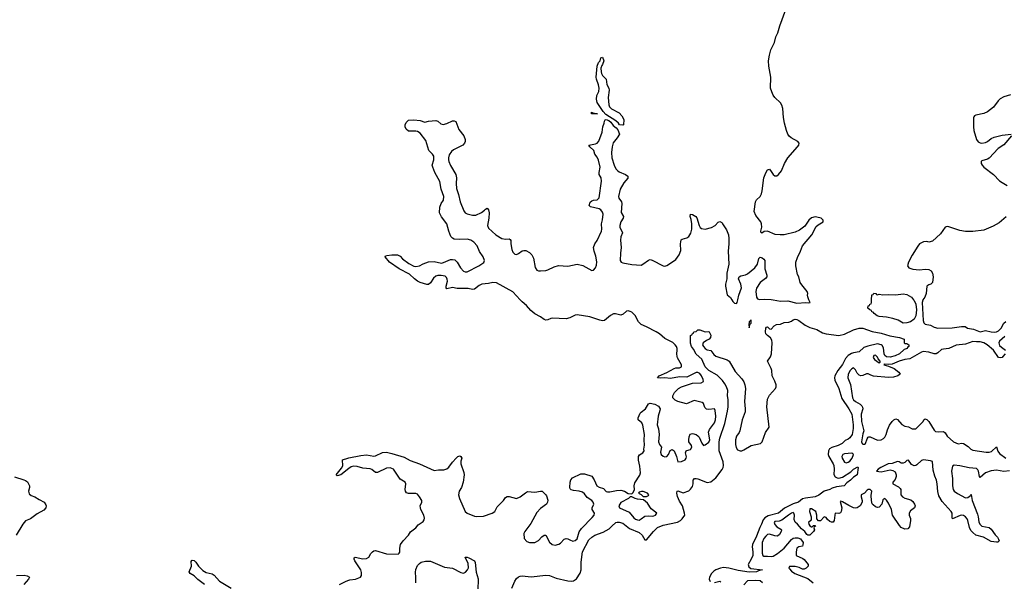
# Model space of a CAD drawing. Header units: inches. Extents: x 2323201 to 2563958, y 895391 to 1023096.
# Tile 55 of 196: x 2446405 to 2457155, y 956926 to 963059. Entities that reach past the tile are written whole.
import ezdxf

# ---------------------------------------------------------------- set-up
doc = ezdxf.new("R2010")
doc.units = ezdxf.units.IN
doc.header["$MEASUREMENT"] = 0
for name, color, linetype in [('C4945', 7, 'Continuous'), ('C4955', 7, 'Continuous'), ('C4956', 7, 'Continuous')]:
    doc.layers.add(name, color=color, linetype=linetype)

msp = doc.modelspace()

# ---------------------------------------------------------------- linework, layer by layer
at = {"layer": 'C4945', "color": 5, "elevation": 80}
for points in [[(2450000, 958157), (2449910, 958089), (2449870, 958078), (2449862, 958090), (2449919, 958161), (2449933, 958187), (2449928, 958252), (2449988, 958272), (2450000, 958275)], [(2446350, 958066), (2446450, 958036), (2446470, 958027), (2446490, 958011), (2446513, 957970), (2446513, 957950), (2446503, 957910), (2446510, 957883), (2446530, 957865), (2446570, 957850), (2446618, 957818), (2446672, 957792), (2446690, 957762), (2446693, 957750), (2446691, 957730), (2446670, 957702), (2446597, 957663), (2446522, 957610), (2446470, 957585), (2446438, 957550), (2446367, 957430)], [(2448424, 956890), (2448350, 956947), (2448310, 956987), (2448265, 957010), (2448255, 957030), (2448280, 957090), (2448278, 957142), (2448285, 957155), (2448290, 957159), (2448310, 957153), (2448330, 957137), (2448359, 957090), (2448405, 957045), (2448443, 957023), (2448507, 957007), (2448530, 956994), (2448588, 956928), (2448713, 956853)], [(2446370, 956989), (2446453, 956993), (2446487, 956987), (2446512, 956972), (2446503, 956950), (2446449, 956891)], [(2449898, 956890), (2449970, 956927), (2450000, 956939)]]:
    msp.add_lwpolyline(points, dxfattribs=at)
at = {"layer": 'C4955', "color": 5}
for points, elevation in [([(2450000, 958275), (2450130, 958301), (2450190, 958306), (2450270, 958293), (2450290, 958295), (2450366, 958334), (2450410, 958336), (2450470, 958323), (2450603, 958283), (2450670, 958245), (2450770, 958210), (2450930, 958137), (2450977, 958143), (2451037, 958143), (2451070, 958156), (2451090, 958171), (2451130, 958226), (2451170, 958271), (2451190, 958291), (2451210, 958298), (2451222, 958290), (2451231, 958270), (2451222, 958238), (2451221, 958210), (2451255, 958115), (2451258, 958090), (2451248, 958008), (2451229, 957951), (2451205, 957910), (2451195, 957870), (2451207, 957830), (2451268, 957688), (2451291, 957670), (2451370, 957639), (2451390, 957635), (2451470, 957637), (2451564, 957670), (2451593, 957690), (2451620, 957740), (2451689, 957810), (2451710, 957842), (2451728, 957852), (2451750, 957851), (2451830, 957831), (2451868, 957850), (2451926, 957894), (2451950, 957906), (2452030, 957899), (2452090, 957912), (2452110, 957912), (2452150, 957872), (2452158, 957858), (2452171, 957811), (2452167, 957790), (2452156, 957770), (2452090, 957723), (2452050, 957677), (2451984, 957556), (2451921, 957470), (2451911, 957450), (2451913, 957393), (2451941, 957361), (2451971, 957351), (2452030, 957351), (2452070, 957371), (2452107, 957413), (2452130, 957431), (2452150, 957432), (2452190, 957355), (2452218, 957330), (2452250, 957322), (2452290, 957331), (2452310, 957342), (2452350, 957386), (2452370, 957395), (2452391, 957391), (2452410, 957378), (2452445, 957365), (2452470, 957371), (2452490, 957392), (2452515, 957465), (2452538, 957502), (2452657, 957623), (2452677, 957650), (2452681, 957670), (2452657, 957710), (2452656, 957730), (2452674, 957770), (2452667, 957790), (2452650, 957810), (2452602, 957842), (2452570, 957883), (2452550, 957899), (2452515, 957910), (2452450, 957917), (2452427, 957927), (2452417, 957937), (2452411, 957951), (2452415, 958010), (2452424, 958036), (2452442, 958058), (2452530, 958100), (2452570, 958101), (2452650, 958073), (2452677, 958036), (2452706, 957970), (2452730, 957955), (2452778, 957938), (2452810, 957907), (2452822, 957902), (2452850, 957902), (2452922, 957918), (2452970, 957923), (2453010, 957910), (2453050, 957885), (2453090, 957882), (2453103, 957897), (2453118, 957930), (2453114, 957970), (2453120, 958000), (2453174, 958086), (2453182, 958110), (2453177, 958183), (2453162, 958250), (2453162, 958290), (2453171, 958309), (2453209, 958330), (2453223, 958350), (2453219, 958370), (2453227, 958413), (2453222, 958470), (2453225, 958530), (2453210, 958630), (2453196, 958656), (2453157, 958690), (2453158, 958710), (2453179, 958761), (2453190, 958774), (2453237, 958810), (2453270, 958865), (2453290, 958871), (2453339, 958859), (2453378, 958838), (2453396, 958810), (2453395, 958790), (2453375, 958730), (2453366, 958634), (2453380, 958590), (2453387, 958530), (2453378, 958450), (2453390, 958419), (2453411, 958390), (2453403, 958337), (2453410, 958310), (2453430, 958293), (2453450, 958287), (2453471, 958289), (2453489, 958310), (2453507, 958353), (2453530, 958366), (2453550, 958350), (2453575, 958290), (2453591, 958231), (2453630, 958235), (2453670, 958254), (2453682, 958270), (2453684, 958284), (2453675, 958330), (2453681, 958350), (2453690, 958356), (2453730, 958367), (2453745, 958390), (2453740, 958410), (2453712, 958450), (2453709, 958470), (2453715, 958505), (2453726, 958534), (2453750, 958539), (2453790, 958528), (2453810, 958515), (2453822, 958502), (2453854, 958434), (2453870, 958411), (2453890, 958415), (2453930, 958445), (2453941, 958470), (2453926, 958554), (2453937, 958583), (2453990, 958657), (2454002, 958690), (2454004, 958730), (2453998, 958790), (2453990, 958809), (2453930, 958803), (2453905, 958805), (2453885, 958825), (2453870, 958869), (2453858, 958878), (2453770, 958899), (2453686, 958866), (2453589, 958889), (2453563, 958903), (2453535, 958930), (2453535, 958950), (2453553, 958987), (2453597, 959030), (2453630, 959050), (2453750, 959089), (2453845, 959095), (2453870, 959107), (2453867, 959130), (2453850, 959169), (2453830, 959194), (2453810, 959205), (2453790, 959206), (2453690, 959157), (2453610, 959159), (2453510, 959140), (2453450, 959147), (2453403, 959143), (2453368, 959150), (2453388, 959170), (2453470, 959205), (2453550, 959250), (2453570, 959256), (2453610, 959259), (2453629, 959270), (2453630, 959290), (2453587, 959367), (2453582, 959382), (2453580, 959410), (2453585, 959450), (2453584, 959470), (2453576, 959490), (2453563, 959510), (2453535, 959535), (2453450, 959576), (2453390, 959627), (2453353, 959650), (2453250, 959706), (2453190, 959731), (2453161, 959761), (2453124, 959830), (2453090, 959864), (2453070, 959874), (2453050, 959879), (2453030, 959875), (2452995, 959845), (2452970, 959833), (2452910, 959848), (2452890, 959847), (2452854, 959830), (2452790, 959775), (2452770, 959771), (2452738, 959778), (2452630, 959814), (2452490, 959835), (2452470, 959832), (2452410, 959803), (2452370, 959792), (2452220, 959800), (2452203, 959797), (2452170, 959781), (2452150, 959778), (2452130, 959784), (2452090, 959814), (2452028, 959848), (2451984, 959884), (2451937, 959937), (2451890, 959977), (2451869, 960000)], 80), ([(2454181, 960000), (2454190, 959983), (2454210, 959962), (2454230, 959959), (2454238, 959970), (2454245, 960000)], 80), ([(2454633, 960000), (2454710, 959986), (2454790, 959989), (2454890, 959964), (2454989, 959969), (2455014, 959966), (2455034, 959970), (2455022, 960000)], 80), ([(2456164, 960000), (2456170, 959991), (2456190, 959951), (2456196, 959890), (2456190, 959824), (2456170, 959789), (2456130, 959759), (2456090, 959750), (2456050, 959745), (2455997, 959777), (2455937, 959797), (2455870, 959810), (2455790, 959818), (2455767, 959827), (2455735, 959850), (2455724, 959864), (2455710, 959870), (2455704, 959884), (2455688, 959890), (2455666, 959910), (2455667, 959933), (2455682, 959938), (2455687, 959953), (2455702, 959958), (2455706, 959970), (2455706, 960000)], 60), ([(2456267, 960000), (2456264, 959996), (2456258, 959970), (2456270, 959775), (2456276, 959750), (2456282, 959742), (2456290, 959736), (2456350, 959725), (2456390, 959703), (2456430, 959692), (2456586, 959694), (2456687, 959707), (2456727, 959707), (2456752, 959690), (2456818, 959678), (2456890, 959652), (2456950, 959664), (2457010, 959649), (2457050, 959647), (2457070, 959652), (2457090, 959663), (2457122, 959690), (2457150, 959744), (2457170, 959762)], 80), ([(2451780, 956850), (2451810, 956927), (2451830, 956958), (2451850, 956975), (2451870, 956983), (2451890, 956985), (2451990, 956977), (2452150, 956992), (2452190, 956989), (2452262, 956962), (2452390, 956931), (2452430, 956928), (2452450, 956933), (2452485, 956955), (2452526, 957014), (2452536, 957050), (2452535, 957135), (2452549, 957250), (2452620, 957380), (2452650, 957410), (2452683, 957430), (2452777, 957463), (2452842, 957499), (2452870, 957530), (2452913, 957567), (2452930, 957574), (2452950, 957574), (2452990, 957560), (2453063, 957503), (2453170, 957459), (2453201, 957430), (2453230, 957379), (2453250, 957380), (2453324, 957470), (2453370, 957514), (2453430, 957540), (2453586, 957574), (2453618, 957590), (2453638, 957610), (2453666, 957650), (2453664, 957670), (2453642, 957750), (2453610, 957801), (2453587, 957853), (2453579, 957890), (2453585, 957910), (2453590, 957913), (2453650, 957891), (2453710, 957913), (2453730, 957931), (2453750, 957961), (2453758, 957990), (2453759, 958030), (2453772, 958048), (2453790, 958050), (2453810, 958046), (2453910, 958004), (2453950, 958014), (2454004, 958056), (2454074, 958146), (2454086, 958170), (2454091, 958190), (2454086, 958230), (2454041, 958350), (2454042, 958450), (2454050, 958488), (2454104, 958650), (2454134, 958786), (2454140, 958830), (2454139, 958910), (2454132, 958950), (2454136, 959010), (2454123, 959050), (2454104, 959084), (2454079, 959119), (2454019, 959179), (2453930, 959228), (2453907, 959250), (2453890, 959270), (2453852, 959352), (2453790, 959406), (2453762, 959462), (2453741, 959490), (2453730, 959526), (2453729, 959610), (2453742, 959618), (2453750, 959634), (2453762, 959638), (2453766, 959650), (2453790, 959654), (2453810, 959674), (2453832, 959672), (2453890, 959652), (2453930, 959654), (2453934, 959650), (2453950, 959614), (2453947, 959590), (2453931, 959570), (2453903, 959557), (2453868, 959532), (2453859, 959510), (2453870, 959490), (2453889, 959469), (2453910, 959454), (2453950, 959448), (2453983, 959403), (2454006, 959386), (2454130, 959343), (2454151, 959331), (2454217, 959217), (2454290, 959137), (2454310, 959103), (2454321, 959070), (2454329, 959030), (2454319, 958890), (2454327, 958810), (2454324, 958776), (2454292, 958690), (2454269, 958570), (2454260, 958550), (2454230, 958510), (2454220, 958470), (2454220, 958420), (2454226, 958386), (2454243, 958363), (2454270, 958351), (2454290, 958352), (2454310, 958361), (2454390, 958411), (2454494, 958430), (2454512, 958450), (2454549, 958551), (2454587, 958610), (2454562, 958830), (2454570, 958915), (2454590, 958960), (2454657, 959030), (2454663, 959050), (2454663, 959070), (2454651, 959110), (2454621, 959170), (2454617, 959230), (2454611, 959251), (2454571, 959330), (2454601, 959379), (2454613, 959410), (2454622, 959530), (2454618, 959558), (2454604, 959584), (2454570, 959610), (2454552, 959630), (2454548, 959650), (2454550, 959690), (2454560, 959700), (2454570, 959705), (2454590, 959685), (2454610, 959678), (2454644, 959716), (2454669, 959731), (2454710, 959735), (2454750, 959751), (2454803, 959757), (2454832, 959768), (2454850, 959781), (2454873, 959787), (2454890, 959785), (2454910, 959774), (2454982, 959722), (2455030, 959697), (2455110, 959677), (2455170, 959641), (2455210, 959628), (2455350, 959610), (2455410, 959626), (2455510, 959673), (2455571, 959689), (2455610, 959691), (2455714, 959654), (2455810, 959635), (2455905, 959605), (2456010, 959588), (2456061, 959570), (2456062, 959530), (2456070, 959522), (2456090, 959522), (2456114, 959510), (2456111, 959509), (2456111, 959491), (2456099, 959481), (2456093, 959470), (2456063, 959457), (2456010, 959409), (2455964, 959390), (2455910, 959375), (2455870, 959377), (2455850, 959392), (2455844, 959410), (2455837, 959477), (2455821, 959501), (2455809, 959509), (2455770, 959518), (2455665, 959495), (2455622, 959478), (2455570, 959431), (2455510, 959423), (2455486, 959414), (2455449, 959391), (2455421, 959359), (2455390, 959292), (2455337, 959230), (2455305, 959170), (2455301, 959150), (2455304, 959124), (2455347, 959030), (2455381, 958921), (2455457, 958810), (2455490, 958750), (2455506, 958634), (2455505, 958595), (2455493, 958530), (2455470, 958494), (2455450, 958479), (2455416, 958464), (2455383, 958430), (2455370, 958423), (2455342, 958410), (2455271, 958389), (2455246, 958374), (2455234, 958350), (2455232, 958310), (2455238, 958290), (2455288, 958210), (2455295, 958190), (2455298, 958150), (2455292, 958092), (2455308, 958068), (2455330, 958055), (2455350, 958051), (2455390, 958062), (2455478, 958122), (2455510, 958151), (2455555, 958175), (2455561, 958170), (2455550, 958090), (2455510, 958064), (2455477, 958030), (2455437, 958003), (2455406, 957970), (2455323, 957957), (2455275, 957945), (2455250, 957930), (2455190, 957912), (2455130, 957867), (2455091, 957850), (2454985, 957835), (2454953, 957827), (2454907, 957790), (2454850, 957774), (2454756, 957724), (2454690, 957670), (2454578, 957642), (2454541, 957619), (2454523, 957597), (2454505, 957550), (2454485, 957515), (2454450, 957420), (2454405, 957330), (2454402, 957302), (2454410, 957250), (2454409, 957210), (2454393, 957170), (2454359, 957110), (2454364, 957084), (2454388, 957068), (2454515, 957050), (2454470, 957040), (2454450, 957030), (2454370, 957025), (2454250, 957043), (2454149, 957070), (2454090, 957078), (2454056, 957070), (2454006, 957050), (2453984, 957036), (2453959, 957010), (2453935, 956970), (2453932, 956950), (2453945, 956925)], 60), ([(2457164, 959410), (2457139, 959381), (2457130, 959372), (2457110, 959365), (2457090, 959372), (2457038, 959450), (2456967, 959510), (2456932, 959530), (2456890, 959540), (2456850, 959540), (2456810, 959546), (2456730, 959516), (2456630, 959504), (2456550, 959468), (2456490, 959463), (2456470, 959457), (2456430, 959420), (2456410, 959409), (2456390, 959409), (2456330, 959430), (2456270, 959434), (2456250, 959429), (2456125, 959355), (2456070, 959350), (2456007, 959330), (2455930, 959298), (2455890, 959293), (2455844, 959296), (2455838, 959290), (2455890, 959277), (2455951, 959251), (2456003, 959210), (2456018, 959190), (2455992, 959170), (2455944, 959156), (2455890, 959151), (2455727, 959167), (2455696, 959176), (2455670, 959193), (2455650, 959193), (2455610, 959173), (2455590, 959169), (2455570, 959178), (2455550, 959198), (2455530, 959234), (2455510, 959256), (2455490, 959248), (2455473, 959230), (2455451, 959190), (2455447, 959150), (2455476, 959076), (2455498, 958930), (2455510, 958909), (2455530, 958890), (2455580, 958860), (2455601, 958841), (2455607, 958827), (2455609, 958810), (2455591, 958750), (2455596, 958670), (2455621, 958570), (2455610, 958536), (2455595, 958450), (2455602, 958430), (2455610, 958423), (2455630, 958424), (2455638, 958430), (2455658, 958482), (2455670, 958501), (2455677, 958503), (2455690, 958505), (2455770, 958467), (2455810, 958470), (2455835, 958485), (2455850, 958499), (2455866, 958530), (2455880, 958580), (2455902, 958630), (2455930, 958672), (2455948, 958690), (2455970, 958702), (2455990, 958694), (2456037, 958637), (2456070, 958622), (2456110, 958612), (2456150, 958592), (2456190, 958592), (2456268, 958670), (2456278, 958690), (2456290, 958702), (2456310, 958692), (2456330, 958672), (2456390, 958578), (2456404, 958564), (2456440, 958560), (2456490, 958564), (2456508, 958548), (2456531, 958510), (2456602, 958450), (2456650, 958426), (2456690, 958434), (2456710, 958432), (2456759, 958399), (2456789, 958369), (2456810, 958358), (2456957, 958337), (2456990, 958337), (2457015, 958345), (2457070, 958394), (2457086, 958346), (2457102, 958322), (2457170, 958271)], 80), ([(2457162, 959598), (2457103, 959550), (2457095, 959530), (2457103, 959503), (2457123, 959483), (2457168, 959450)], 80), ([(2457210, 958131), (2457150, 958125), (2457070, 958140), (2457010, 958133), (2456949, 958111), (2456890, 958061), (2456884, 958070), (2456875, 958130), (2456865, 958145), (2456850, 958157), (2456770, 958165), (2456670, 958188), (2456607, 958193), (2456590, 958184), (2456580, 958130), (2456590, 958050), (2456589, 957970), (2456598, 957930), (2456608, 957910), (2456644, 957884), (2456730, 957839), (2456757, 957843), (2456781, 957859), (2456790, 957875), (2456793, 957873), (2456804, 957810), (2456861, 957661), (2456870, 957630), (2456876, 957576), (2456886, 957550), (2456910, 957530), (2456990, 957513), (2457010, 957497), (2457055, 957435), (2457079, 957410), (2457092, 957388), (2457098, 957370), (2457095, 957365), (2457085, 957355), (2457070, 957354), (2457010, 957361), (2456928, 957408), (2456844, 957430), (2456810, 957458), (2456790, 957483), (2456774, 957514), (2456758, 957590), (2456750, 957610), (2456732, 957632), (2456710, 957646), (2456690, 957650), (2456674, 957646), (2456589, 957609), (2456585, 957625), (2456586, 957670), (2456576, 957690), (2456478, 957798), (2456441, 957861), (2456428, 957908), (2456423, 957990), (2456416, 958030), (2456396, 958076), (2456378, 958139), (2456370, 958233), (2456350, 958241), (2456272, 958252), (2456250, 958245), (2456201, 958199), (2456190, 958192), (2456170, 958189), (2456142, 958202), (2456110, 958249), (2456090, 958244), (2456070, 958224), (2456050, 958216), (2456030, 958216), (2456008, 958230), (2455990, 958233), (2455930, 958213), (2455886, 958210), (2455807, 958170), (2455776, 958150), (2455758, 958130), (2455810, 958123), (2455910, 958142), (2455937, 958137), (2455962, 958122), (2455976, 958090), (2455976, 958070), (2455963, 958037), (2455939, 958010), (2455937, 957990), (2455999, 957959), (2456019, 957939), (2456024, 957930), (2456027, 957870), (2456042, 957850), (2456070, 957836), (2456136, 957816), (2456158, 957798), (2456176, 957770), (2456181, 957750), (2456174, 957730), (2456130, 957695), (2456118, 957670), (2456116, 957650), (2456130, 957614), (2456131, 957590), (2456119, 957521), (2456102, 957498), (2456070, 957495), (2456030, 957514), (2456010, 957534), (2455936, 957650), (2455924, 957710), (2455890, 957781), (2455870, 957814), (2455850, 957829), (2455830, 957815), (2455819, 957770), (2455790, 957737), (2455770, 957734), (2455750, 957740), (2455722, 957762), (2455714, 957774), (2455704, 957810), (2455703, 957863), (2455709, 957910), (2455690, 957929), (2455670, 957929), (2455657, 957923), (2455630, 957889), (2455592, 957870), (2455591, 957850), (2455604, 957810), (2455602, 957790), (2455581, 957750), (2455550, 957730), (2455530, 957725), (2455510, 957730), (2455456, 957756), (2455390, 957796), (2455370, 957802), (2455363, 957797), (2455380, 957730), (2455375, 957690), (2455365, 957675), (2455350, 957666), (2455310, 957669), (2455303, 957650), (2455297, 957590), (2455286, 957574), (2455270, 957573), (2455250, 957581), (2455223, 957603), (2455210, 957624), (2455190, 957629), (2455150, 957588), (2455127, 957587), (2455109, 957609), (2455109, 957650), (2455098, 957690), (2455050, 957718), (2455030, 957717), (2455027, 957690), (2455047, 957630), (2455047, 957613), (2455045, 957595), (2455018, 957570), (2455021, 957550), (2455030, 957532), (2455050, 957522), (2455058, 957522), (2455070, 957534), (2455090, 957534), (2455094, 957530), (2455078, 957522), (2455074, 957510), (2455082, 957490), (2455072, 957470), (2455030, 957429), (2455010, 957429), (2454998, 957438), (2454976, 957470), (2454940, 957500), (2454898, 957550), (2454871, 957571), (2454860, 957600), (2454864, 957650), (2454858, 957670), (2454850, 957676), (2454830, 957670), (2454799, 957650), (2454725, 957595), (2454696, 957584), (2454650, 957578), (2454641, 957570), (2454650, 957546), (2454670, 957523), (2454716, 957496), (2454721, 957490), (2454720, 957470), (2454702, 957439), (2454679, 957421), (2454650, 957422), (2454590, 957442), (2454570, 957438), (2454550, 957420), (2454530, 957393), (2454512, 957350), (2454512, 957232), (2454517, 957210), (2454530, 957200), (2454570, 957202), (2454610, 957197), (2454630, 957200), (2454680, 957230), (2454750, 957290), (2454830, 957384), (2454850, 957396), (2454870, 957401), (2454900, 957400), (2454931, 957391), (2454958, 957350), (2454957, 957323), (2454951, 957309), (2454910, 957304), (2454890, 957288), (2454881, 957250), (2454882, 957210), (2454956, 957176), (2454970, 957166), (2455012, 957110), (2455012, 957090), (2454991, 957069), (2454970, 957058), (2454950, 957058), (2454916, 957076), (2454870, 957089), (2454811, 957089), (2454804, 957070), (2454810, 957061), (2454830, 957037), (2454867, 957010), (2455010, 956958), (2455067, 956910)], 80), ([(2450000, 956939), (2450010, 956943), (2450070, 956951), (2450126, 956970), (2450138, 956990), (2450136, 957024), (2450129, 957050), (2450065, 957150), (2450056, 957170), (2450056, 957184), (2450069, 957191), (2450150, 957172), (2450190, 957177), (2450217, 957190), (2450238, 957230), (2450256, 957250), (2450270, 957260), (2450290, 957264), (2450410, 957226), (2450536, 957224), (2450548, 957232), (2450555, 957245), (2450554, 957290), (2450563, 957330), (2450591, 957369), (2450649, 957430), (2450672, 957468), (2450729, 957510), (2450757, 957543), (2450810, 957581), (2450822, 957598), (2450825, 957615), (2450818, 957650), (2450785, 957710), (2450780, 957730), (2450779, 957750), (2450795, 957790), (2450795, 957810), (2450772, 957850), (2450750, 957877), (2450730, 957886), (2450650, 957887), (2450630, 957894), (2450619, 957910), (2450615, 957930), (2450621, 957990), (2450613, 958010), (2450561, 958041), (2450486, 958150), (2450450, 958164), (2450410, 958162), (2450310, 958116), (2450290, 958115), (2450250, 958147), (2450233, 958153), (2450150, 958163), (2450090, 958181), (2450050, 958183), (2450025, 958175), (2450000, 958157)], 80), ([(2450729, 956910), (2450732, 956968), (2450726, 957026), (2450730, 957054), (2450750, 957100), (2450770, 957121), (2450790, 957134), (2450834, 957146), (2450890, 957146), (2451042, 957082), (2451130, 957070), (2451223, 957023), (2451250, 957016), (2451274, 957026), (2451295, 957050), (2451306, 957074), (2451300, 957120), (2451270, 957190), (2451290, 957190), (2451310, 957183), (2451370, 957150), (2451379, 957130), (2451388, 957028), (2451410, 956954), (2451406, 956830)], 60), ([(2453990, 956913), (2454050, 956927), (2454061, 956921)], 60), ([(2454514, 956910), (2454488, 956930), (2454435, 956935), (2454352, 956930), (2454310, 956889)], 80)]:
    msp.add_lwpolyline(points, dxfattribs=dict(at, elevation=elevation))
at = {"layer": 'C4955', "color": 5, "elevation": 80}
for points in [[(2454390, 959782), (2454370, 959758), (2454365, 959730), (2454370, 959694), (2454381, 959739), (2454390, 959745)], [(2455750, 959394), (2455730, 959391), (2455725, 959370), (2455738, 959350), (2455790, 959311), (2455800, 959320), (2455798, 959330), (2455777, 959357), (2455770, 959374)], [(2455490, 958324), (2455410, 958317), (2455391, 958310), (2455383, 958297), (2455380, 958290), (2455384, 958270), (2455409, 958229), (2455430, 958221), (2455450, 958226), (2455470, 958240), (2455493, 958270), (2455509, 958310), (2455500, 958320)], [(2453213, 957907), (2453193, 957907), (2453170, 957898), (2453162, 957890), (2453190, 957874), (2453213, 957853), (2453250, 957852), (2453270, 957862), (2453275, 957870), (2453258, 957890)], [(2453090, 957848), (2453070, 957848), (2453052, 957830), (2452970, 957786), (2452956, 957770), (2452947, 957750), (2452954, 957730), (2453060, 957680), (2453110, 957621), (2453130, 957604), (2453150, 957596), (2453170, 957595), (2453190, 957608), (2453230, 957636), (2453270, 957643), (2453310, 957639), (2453330, 957643), (2453348, 957650), (2453362, 957670), (2453299, 957719), (2453260, 957780), (2453215, 957815), (2453150, 957824), (2453126, 957830)]]:
    msp.add_lwpolyline(points, close=True, dxfattribs=at)
at = {"layer": 'C4956', "color": 5}
for points, elevation in [([(2455022, 960000), (2455009, 960031), (2455005, 960050), (2455009, 960070), (2455003, 960090), (2454943, 960163), (2454927, 960190), (2454910, 960250), (2454896, 960276), (2454879, 960370), (2454880, 960410), (2454897, 960463), (2454930, 960530), (2454952, 960588), (2455054, 960710), (2455101, 960799), (2455121, 960819), (2455177, 960850), (2455179, 960870), (2455155, 960890), (2455110, 960904), (2455090, 960905), (2455050, 960894), (2455020, 960870), (2454976, 960804), (2454919, 960761), (2454870, 960739), (2454750, 960709), (2454708, 960708), (2454655, 960715), (2454570, 960750), (2454535, 960745), (2454508, 960728), (2454498, 960738), (2454495, 960750), (2454508, 960792), (2454504, 960830), (2454495, 960850), (2454441, 960921), (2454424, 960964), (2454438, 961070), (2454449, 961091), (2454490, 961130), (2454503, 961157), (2454513, 961190), (2454529, 961331), (2454550, 961385), (2454570, 961420), (2454590, 961426), (2454610, 961403), (2454630, 961369), (2454650, 961354), (2454670, 961355), (2454690, 961368), (2454723, 961410), (2454756, 961490), (2454790, 961550), (2454896, 961670), (2454911, 961690), (2454915, 961710), (2454900, 961730), (2454827, 961767), (2454807, 961787), (2454793, 961810), (2454777, 961850), (2454756, 961930), (2454745, 961990), (2454737, 962090), (2454726, 962126), (2454711, 962151), (2454648, 962210), (2454630, 962236), (2454616, 962270), (2454604, 962310), (2454605, 962430), (2454584, 962550), (2454581, 962610), (2454591, 962670), (2454607, 962730), (2454645, 962810), (2454662, 962870), (2454683, 962917), (2454704, 962990), (2454770, 963169)], 80), ([(2457223, 962237), (2457150, 962218), (2457110, 962194), (2457087, 962173), (2457036, 962104), (2456970, 962051), (2456930, 962035), (2456844, 962016), (2456830, 962010), (2456821, 961999), (2456817, 961990), (2456817, 961890), (2456821, 961850), (2456852, 961750), (2456870, 961724), (2456890, 961715), (2456910, 961712), (2456950, 961719), (2456971, 961730), (2457010, 961761), (2457044, 961776), (2457130, 961797), (2457231, 961810)], 80), ([(2451869, 960000), (2451788, 960088), (2451610, 960186), (2451570, 960190), (2451523, 960177), (2451450, 960172), (2451422, 960158), (2451370, 960115), (2451350, 960111), (2451303, 960123), (2451183, 960123), (2451130, 960133), (2451070, 960121), (2451061, 960130), (2451061, 960150), (2451075, 960205), (2451073, 960227), (2451064, 960244), (2451050, 960257), (2451007, 960267), (2450970, 960266), (2450950, 960259), (2450922, 960238), (2450890, 960184), (2450870, 960167), (2450850, 960167), (2450777, 960190), (2450750, 960205), (2450714, 960230), (2450661, 960281), (2450550, 960339), (2450442, 960410), (2450395, 960470), (2450400, 960480), (2450415, 960485), (2450470, 960491), (2450531, 960491), (2450558, 960478), (2450586, 960446), (2450655, 960395), (2450709, 960369), (2450730, 960364), (2450770, 960370), (2450810, 960394), (2450870, 960415), (2450930, 960417), (2451010, 960402), (2451034, 960406), (2451110, 960440), (2451130, 960442), (2451155, 960435), (2451183, 960410), (2451218, 960350), (2451250, 960314), (2451270, 960306), (2451290, 960305), (2451418, 960370), (2451472, 960408), (2451480, 960430), (2451467, 960470), (2451427, 960527), (2451401, 960590), (2451364, 960630), (2451330, 960650), (2451290, 960662), (2451210, 960658), (2451150, 960664), (2451130, 960673), (2451112, 960692), (2451090, 960749), (2451069, 960829), (2451010, 960908), (2450990, 960950), (2450993, 961010), (2451008, 961050), (2451031, 961090), (2451036, 961130), (2451007, 961207), (2450992, 961292), (2450938, 961390), (2450915, 961450), (2450910, 961470), (2450925, 961530), (2450925, 961570), (2450913, 961590), (2450872, 961630), (2450841, 961741), (2450778, 961818), (2450750, 961838), (2450730, 961842), (2450650, 961841), (2450625, 961865), (2450614, 961890), (2450615, 961910), (2450625, 961935), (2450650, 961962), (2450710, 961967), (2450777, 961957), (2450830, 961941), (2450869, 961951), (2450950, 961959), (2450970, 961951), (2451002, 961922), (2451030, 961916), (2451070, 961926), (2451130, 961954), (2451150, 961954), (2451166, 961946), (2451198, 961858), (2451254, 961790), (2451268, 961750), (2451268, 961730), (2451260, 961710), (2451242, 961690), (2451143, 961637), (2451120, 961620), (2451095, 961585), (2451086, 961550), (2451086, 961530), (2451090, 961510), (2451110, 961468), (2451168, 961368), (2451173, 961333), (2451170, 961270), (2451175, 961215), (2451196, 961150), (2451215, 961070), (2451253, 960973), (2451270, 960950), (2451290, 960938), (2451350, 960926), (2451386, 960926), (2451448, 960952), (2451481, 960979), (2451490, 960991), (2451510, 961001), (2451523, 960983), (2451530, 960950), (2451527, 960890), (2451513, 960813), (2451524, 960784), (2451602, 960710), (2451670, 960668), (2451710, 960661), (2451750, 960665), (2451759, 960659), (2451768, 960648), (2451766, 960610), (2451778, 960550), (2451790, 960522), (2451810, 960500), (2451830, 960496), (2451850, 960505), (2451890, 960534), (2451910, 960540), (2451930, 960538), (2451970, 960517), (2451995, 960490), (2452014, 960454), (2452033, 960353), (2452050, 960324), (2452070, 960317), (2452090, 960316), (2452150, 960321), (2452170, 960327), (2452239, 960361), (2452287, 960373), (2452390, 960369), (2452490, 960389), (2452554, 960374), (2452650, 960320), (2452670, 960324), (2452691, 960349), (2452701, 960379), (2452705, 960415), (2452696, 960476), (2452678, 960530), (2452671, 960570), (2452684, 960610), (2452710, 960648), (2452758, 960750), (2452762, 960770), (2452756, 960830), (2452770, 960874), (2452775, 960935), (2452770, 960958), (2452750, 960984), (2452730, 960993), (2452636, 961016), (2452624, 961030), (2452634, 961066), (2452650, 961082), (2452670, 961089), (2452710, 961093), (2452730, 961113), (2452757, 961297), (2452752, 961332), (2452731, 961370), (2452730, 961390), (2452743, 961450), (2452726, 961526), (2452710, 961559), (2452686, 961590), (2452672, 961632), (2452630, 961670), (2452619, 961690), (2452690, 961702), (2452710, 961711), (2452729, 961731), (2452763, 961830), (2452773, 961890), (2452787, 961930), (2452790, 961952), (2452796, 961964), (2452810, 961968), (2452839, 961959), (2452861, 961941), (2452885, 961905), (2452919, 961879), (2452935, 961855), (2452952, 961810), (2452929, 961770), (2452886, 961714), (2452875, 961670), (2452868, 961610), (2452869, 961550), (2452894, 961470), (2452912, 961432), (2452931, 961411), (2452950, 961397), (2453021, 961370), (2453043, 961350), (2453044, 961330), (2453002, 961278), (2452960, 961210), (2452942, 961130), (2452948, 961110), (2452974, 961070), (2452979, 961050), (2452973, 960953), (2452996, 960910), (2452994, 960890), (2452968, 960850), (2452957, 960810), (2452959, 960790), (2452981, 960750), (2452986, 960730), (2452970, 960686), (2452965, 960650), (2452973, 960573), (2452965, 960510), (2452962, 960430), (2452971, 960411), (2452990, 960403), (2453090, 960386), (2453190, 960380), (2453210, 960389), (2453270, 960434), (2453290, 960439), (2453310, 960433), (2453430, 960371), (2453450, 960369), (2453470, 960373), (2453490, 960384), (2453570, 960442), (2453605, 960490), (2453623, 960537), (2453618, 960610), (2453626, 960654), (2453638, 960662), (2453690, 960678), (2453710, 960693), (2453733, 960727), (2453742, 960770), (2453744, 960830), (2453737, 960877), (2453724, 960910), (2453730, 960934), (2453750, 960933), (2453787, 960910), (2453797, 960897), (2453823, 960810), (2453835, 960790), (2453850, 960778), (2453890, 960773), (2453958, 960790), (2453998, 960810), (2454030, 960849), (2454050, 960855), (2454070, 960843), (2454080, 960830), (2454123, 960763), (2454142, 960710), (2454149, 960670), (2454149, 960610), (2454141, 960530), (2454146, 960390), (2454126, 960290), (2454125, 960230), (2454110, 960170), (2454112, 960150), (2454130, 960056), (2454166, 960026), (2454181, 960000)], 80), ([(2457233, 961790), (2457150, 961691), (2457089, 961651), (2456990, 961548), (2456970, 961537), (2456910, 961518), (2456902, 961510), (2456901, 961490), (2456912, 961470), (2456930, 961450), (2457038, 961370), (2457101, 961301), (2457130, 961280), (2457187, 961250)], 80), ([(2457175, 960905), (2457098, 960842), (2457035, 960805), (2456930, 960760), (2456810, 960745), (2456730, 960746), (2456670, 960756), (2456550, 960798), (2456530, 960801), (2456510, 960793), (2456458, 960722), (2456370, 960642), (2456330, 960629), (2456310, 960636), (2456273, 960633), (2456230, 960610), (2456210, 960585), (2456150, 960489), (2456109, 960410), (2456099, 960370), (2456111, 960350), (2456156, 960336), (2456230, 960329), (2456290, 960336), (2456330, 960331), (2456356, 960316), (2456371, 960291), (2456379, 960250), (2456371, 960190), (2456351, 960170), (2456330, 960165), (2456310, 960150), (2456303, 960070), (2456287, 960030), (2456267, 960000)], 80), ([(2454245, 960000), (2454256, 960050), (2454284, 960130), (2454279, 960170), (2454252, 960230), (2454259, 960250), (2454278, 960262), (2454330, 960274), (2454350, 960285), (2454430, 960350), (2454459, 960390), (2454476, 960450), (2454490, 960464), (2454510, 960460), (2454530, 960445), (2454539, 960430), (2454542, 960410), (2454540, 960340), (2454562, 960270), (2454562, 960258), (2454561, 960250), (2454546, 960234), (2454488, 960190), (2454450, 960129), (2454442, 960090), (2454450, 960030), (2454461, 960010), (2454482, 960002), (2454533, 960007), (2454610, 960004), (2454633, 960000)], 80), ([(2455706, 960000), (2455707, 960053), (2455722, 960058), (2455729, 960071), (2455754, 960070), (2455758, 960058), (2455770, 960054), (2455790, 960062), (2455830, 960056), (2455890, 960059), (2455970, 960054), (2456050, 960064), (2456090, 960058), (2456143, 960030), (2456164, 960000)], 60)]:
    msp.add_lwpolyline(points, dxfattribs=dict(at, elevation=elevation))
at = {"layer": 'C4956', "color": 5, "elevation": 80}
for points in [[(2452990, 961906), (2452954, 961910), (2452944, 961930), (2452915, 961955), (2452804, 962024), (2452776, 962056), (2452710, 962153), (2452704, 962190), (2452706, 962230), (2452727, 962273), (2452733, 962310), (2452726, 962346), (2452701, 962410), (2452698, 962430), (2452710, 962550), (2452726, 962590), (2452741, 962610), (2452750, 962642), (2452769, 962651), (2452783, 962610), (2452770, 962570), (2452761, 962559), (2452750, 962530), (2452752, 962490), (2452756, 962470), (2452768, 962448), (2452808, 962410), (2452817, 962350), (2452837, 962310), (2452841, 962290), (2452829, 962210), (2452837, 962130), (2452846, 962106), (2452865, 962085), (2452950, 962043), (2452981, 962010), (2453002, 961970), (2452999, 961910)], [(2452710, 962030), (2452649, 962030), (2452648, 962050), (2452662, 962042), (2452714, 962030)]]:
    msp.add_lwpolyline(points, close=True, dxfattribs=at)

doc.saveas('drawing.dxf')
